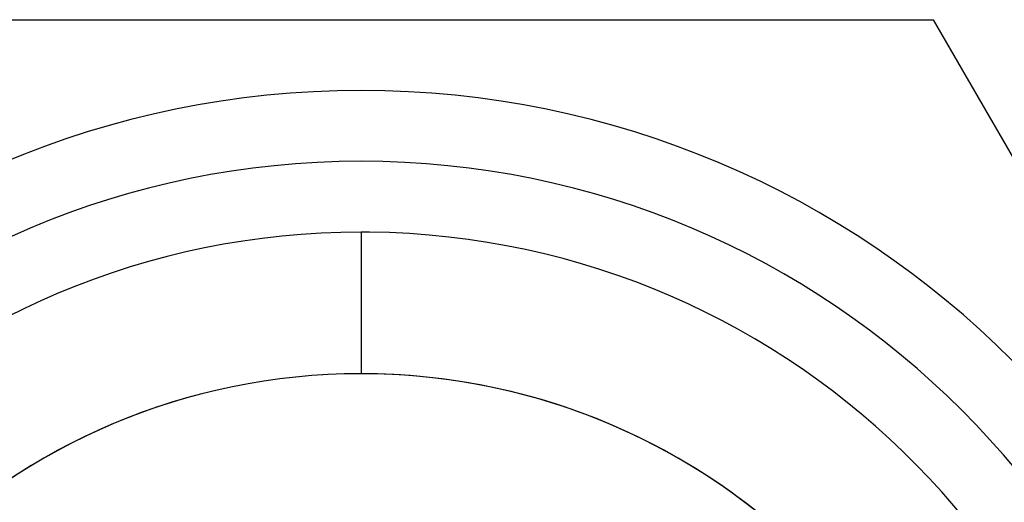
# Model space of a CAD drawing. Header units: millimetres. Extents: x 0 to 93, y 0 to 191.
# Tile 130 of 148: x 83.2 to 86.67, y 182.3 to 184. Entities that reach past the tile are written whole.
import ezdxf

# ---------------------------------------------------------------- set-up
doc = ezdxf.new("R2010")
doc.units = ezdxf.units.MM
doc.layers.add('MAIN-2', color=7, linetype='Continuous')

msp = doc.modelspace()

# ---------------------------------------------------------------- linework, layer by layer
at = {"layer": 'MAIN-2'}
for p, q in [((82.3798, 184), (86.4212, 184)), ((86.4212, 184), (86.4212, 184)), ((86.4212, 184), (88.442, 180.5)), ((84.4005, 183.75), (84.4005, 183.75)), ((84.4005, 183.5), (84.4005, 183.5)), ((84.4005, 183.5), (84.4005, 183.5)), ((84.4005, 183.25), (84.4005, 182.75)), ((84.4005, 183.25), (84.4005, 183.25)), ((84.4005, 182.75), (84.4005, 182.75)), ((84.4005, 182.75), (84.4005, 182.75))]:
    msp.add_line(p, q, dxfattribs=at)
for radius, start, end in [(3.25, 90, 270), (3.25, 270, 90), (3, 90, 270), (3, 90, 270), (3, 270, 90), (3, 270, 90), (2.75, 90, 269.3817), (2.75, 89.3818, 90), (2.75, 270, 89.3818), (2.25, 90, 270), (2.25, 90, 270), (2.25, 90.0448, 269.3817), (2.25, 89.3817, 90.0448), (2.25, 270, 90), (2.25, 270, 90), (2.25, 270.0448, 89.3817)]:
    msp.add_arc((84.4005, 180.5), radius, start, end, dxfattribs=at)

doc.saveas('drawing.dxf')
